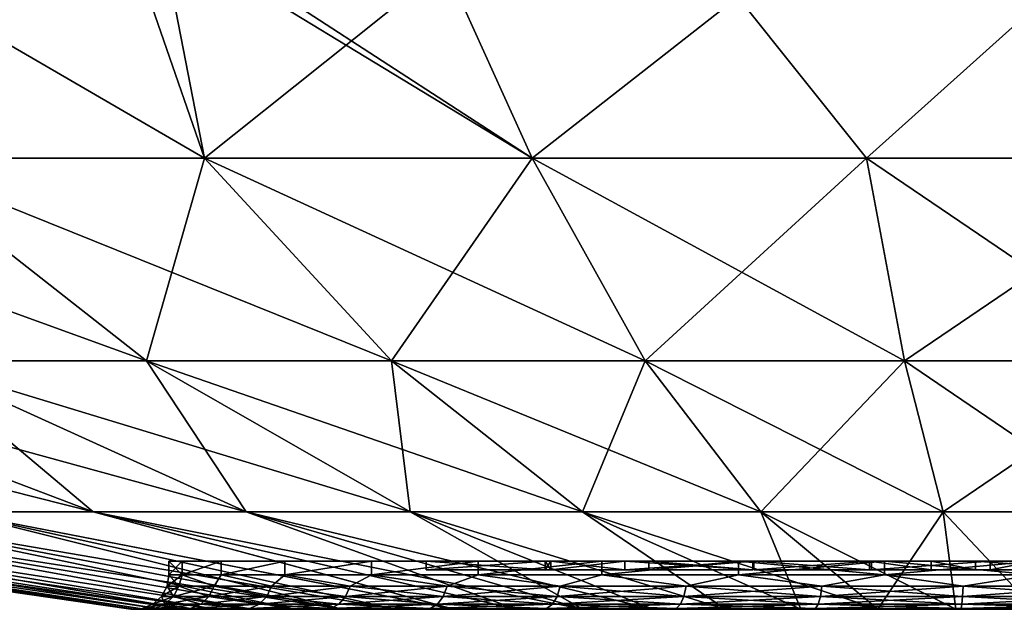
# Model space of a CAD drawing. Header units: metres. Extents: x -109 to 109, y -108 to 40.
# Tile 142 of 230: x 70.64 to 76.32, y -108.23 to -104.82. Entities that reach past the tile are written whole.
import ezdxf

# ---------------------------------------------------------------- set-up
doc = ezdxf.new("R2010")
doc.units = ezdxf.units.M
doc.layers.add('solid_K_24_42_17_000C74_XXXX', color=7, linetype='CONTINUOUS')

msp = doc.modelspace()

# ---------------------------------------------------------------- linework, layer by layer
at = {"layer": 'solid_K_24_42_17_000C74_XXXX'}
for points in [[(69.185753, -104.159546, 19.018608), (69.879097, -105.622948, 15.348987), (71.705772, -105.622948, 16.013844)], [(71.200684, -104.166443, 19.659431), (69.185753, -104.159546, 19.018608), (71.705772, -105.622948, 16.013844)], [(69.185768, -104.159546, -19.018614), (71.705772, -105.622948, -16.013844), (69.879097, -105.622948, -15.348987)], [(69.185768, -104.159546, -19.018614), (71.200684, -104.166443, -19.65943), (71.705772, -105.622948, -16.013844)], [(71.200684, -104.166443, -19.65943), (71.43177, -104.217415, -19.601814), (71.705772, -105.622948, -16.013844)], [(71.200684, -104.166443, 19.659431), (71.705772, -105.622948, 16.013844), (73.597282, -105.622948, 16.462139)], [(71.43177, -104.217415, 19.601814), (71.200684, -104.166443, 19.659431), (73.597282, -105.622948, 16.462139)], [(71.43177, -104.217415, -19.601814), (73.094704, -104.513222, -19.266232), (71.705772, -105.622948, -16.013844)], [(73.094704, -104.513222, 19.266232), (71.43177, -104.217415, 19.601814), (73.597282, -105.622948, 16.462139)], [(73.094704, -104.513222, -19.266232), (73.597282, -105.622948, -16.462139), (71.705772, -105.622948, -16.013844)], [(73.094704, -104.513222, -19.266232), (74.784866, -104.691612, -19.062881), (73.597282, -105.622948, -16.462139)], [(74.784866, -104.691612, 19.062881), (73.094704, -104.513222, 19.266232), (73.597282, -105.622948, 16.462139)], [(74.784866, -104.691612, -19.062881), (75.528046, -105.622948, -16.687813), (73.597282, -105.622948, -16.462139)], [(74.784866, -104.691612, 19.062881), (73.597282, -105.622948, 16.462139), (75.528046, -105.622948, 16.687813)], [(74.784866, -104.691612, -19.062881), (76.5, -104.751701, -18.994207), (75.528046, -105.622948, -16.687813)], [(76.5, -104.751701, 18.994207), (74.784866, -104.691612, 19.062881), (75.528046, -105.622948, 16.687813)], [(76.5, -104.751701, -18.994207), (77.471954, -105.622948, -16.687813), (75.528046, -105.622948, -16.687813)], [(76.5, -104.751701, 18.994207), (75.528046, -105.622948, 16.687813), (77.471954, -105.622948, 16.687813)], [(68.141953, -105.622948, 14.476562), (70.024162, -106.793419, 11.216482), (71.370102, -106.793419, 11.89244)], [(69.879097, -105.622948, 15.348987), (68.141953, -105.622948, 14.476562), (71.370102, -106.793419, 11.89244)], [(69.879097, -105.622948, -15.348987), (71.370102, -106.793419, -11.89244), (70.024162, -106.793419, -11.216482)], [(69.879097, -105.622948, -15.348987), (71.705772, -105.622948, -16.013844), (71.370102, -106.793419, -11.89244)], [(69.879097, -105.622948, 15.348987), (71.370102, -106.793419, 11.89244), (72.785416, -106.793419, 12.407572)], [(71.705772, -105.622948, 16.013844), (69.879097, -105.622948, 15.348987), (72.785416, -106.793419, 12.407572)], [(71.705772, -105.622948, -16.013844), (72.785416, -106.793419, -12.407572), (71.370102, -106.793419, -11.89244)], [(71.705772, -105.622948, -16.013844), (73.597282, -105.622948, -16.462139), (72.785416, -106.793419, -12.407572)], [(71.705772, -105.622948, 16.013844), (72.785416, -106.793419, 12.407572), (74.250961, -106.793419, 12.754913)], [(73.597282, -105.622948, 16.462139), (71.705772, -105.622948, 16.013844), (74.250961, -106.793419, 12.754913)], [(73.597282, -105.622948, -16.462139), (74.250961, -106.793419, -12.754913), (72.785416, -106.793419, -12.407572)], [(73.597282, -105.622948, -16.462139), (75.528046, -105.622948, -16.687813), (74.250961, -106.793419, -12.754913)], [(73.597282, -105.622948, 16.462139), (74.250961, -106.793419, 12.754913), (75.746925, -106.793419, 12.929766)], [(75.528046, -105.622948, 16.687813), (73.597282, -105.622948, 16.462139), (75.746925, -106.793419, 12.929766)], [(75.528046, -105.622948, -16.687813), (75.746925, -106.793419, -12.929766), (74.250961, -106.793419, -12.754913)], [(75.528046, -105.622948, -16.687813), (77.471954, -105.622948, -16.687813), (75.746925, -106.793419, -12.929766)], [(75.528046, -105.622948, 16.687813), (75.746925, -106.793419, 12.929766), (77.253075, -106.793419, 12.929766)], [(77.471954, -105.622948, 16.687813), (75.528046, -105.622948, 16.687813), (77.253075, -106.793419, 12.929766)], [(77.471954, -105.622948, -16.687813), (77.253075, -106.793419, -12.929766), (75.746925, -106.793419, -12.929766)], [(67.612022, -106.793419, 9.42071), (70.250572, -107.663673, 6.62401), (71.061829, -107.663673, 7.304736)], [(68.765793, -106.793419, 10.388842), (67.612022, -106.793419, 9.42071), (71.061829, -107.663673, 7.304736)], [(68.765793, -106.793419, -10.388842), (71.061829, -107.663673, -7.304736), (70.250572, -107.663673, -6.62401)], [(68.765793, -106.793419, -10.388842), (70.024162, -106.793419, -11.216482), (71.061829, -107.663673, -7.304736)], [(68.765793, -106.793419, 10.388842), (71.061829, -107.663673, 7.304736), (71.946625, -107.663673, 7.886677)], [(70.024162, -106.793419, 11.216482), (68.765793, -106.793419, 10.388842), (71.946625, -107.663673, 7.886677)], [(70.024162, -106.793419, -11.216482), (71.946625, -107.663673, -7.886677), (71.061829, -107.663673, -7.304736)], [(70.024162, -106.793419, -11.216482), (71.370102, -106.793419, -11.89244), (71.946625, -107.663673, -7.886677)], [(70.024162, -106.793419, 11.216482), (71.946625, -107.663673, 7.886677), (72.892998, -107.663673, 8.361965)], [(71.370102, -106.793419, 11.89244), (70.024162, -106.793419, 11.216482), (72.892998, -107.663673, 8.361965)], [(71.370102, -106.793419, -11.89244), (72.892998, -107.663673, -8.361965), (71.946625, -107.663673, -7.886677)], [(71.370102, -106.793419, -11.89244), (72.785416, -106.793419, -12.407572), (72.892998, -107.663673, -8.361965)], [(71.370102, -106.793419, 11.89244), (72.892998, -107.663673, 8.361965), (73.888153, -107.663673, 8.724172)], [(72.785416, -106.793419, 12.407572), (71.370102, -106.793419, 11.89244), (73.888153, -107.663673, 8.724172)], [(72.785416, -106.793419, -12.407572), (73.888153, -107.663673, -8.724172), (72.892998, -107.663673, -8.361965)], [(72.785416, -106.793419, -12.407572), (74.250961, -106.793419, -12.754913), (73.888153, -107.663673, -8.724172)], [(72.785416, -106.793419, 12.407572), (73.888153, -107.663673, 8.724172), (74.918633, -107.663673, 8.968398)], [(74.250961, -106.793419, 12.754913), (72.785416, -106.793419, 12.407572), (74.918633, -107.663673, 8.968398)], [(74.250961, -106.793419, -12.754913), (74.918633, -107.663673, -8.968398), (73.888153, -107.663673, -8.724172)], [(74.250961, -106.793419, -12.754913), (75.746925, -106.793419, -12.929766), (74.918633, -107.663673, -8.968398)], [(74.250961, -106.793419, 12.754913), (74.918633, -107.663673, 8.968398), (75.97049, -107.663673, 9.091343)], [(75.746925, -106.793419, 12.929766), (74.250961, -106.793419, 12.754913), (75.97049, -107.663673, 9.091343)], [(75.746925, -106.793419, -12.929766), (75.97049, -107.663673, -9.091343), (74.918633, -107.663673, -8.968398)], [(75.746925, -106.793419, -12.929766), (77.253075, -106.793419, -12.929766), (75.97049, -107.663673, -9.091343)], [(75.746925, -106.793419, 12.929766), (75.97049, -107.663673, 9.091343), (77.02951, -107.663673, 9.091343)], [(77.253075, -106.793419, 12.929766), (75.746925, -106.793419, 12.929766), (77.02951, -107.663673, 9.091343)], [(77.253075, -106.793419, -12.929766), (77.02951, -107.663673, -9.091343), (75.97049, -107.663673, -9.091343)], [(71.279114, -108.226677), (67.39325, -107.663673), (67.454826, -107.663673, -1.057229)], [(71.298981, -108.226677, 0.45499), (67.39325, -107.663673), (71.279114, -108.226677)], [(71.298981, -108.226677, 0.45499), (67.454826, -107.663673, 1.057229), (67.39325, -107.663673)], [(71.358429, -108.226677, -0.906581), (67.454826, -107.663673, -1.057229), (67.638725, -107.663673, -2.100161)], [(71.298981, -108.226677, -0.455012), (71.279114, -108.226677), (67.454826, -107.663673, -1.057229)], [(71.358429, -108.226677, -0.906581), (71.298981, -108.226677, -0.455012), (67.454826, -107.663673, -1.057229)], [(71.358421, -108.226677, 0.906539), (67.638725, -107.663673, 2.100161), (67.454826, -107.663673, 1.057229)], [(71.298981, -108.226677, 0.45499), (71.358421, -108.226677, 0.906539), (67.454826, -107.663673, 1.057229)], [(71.457016, -108.226677, -1.351262), (67.638725, -107.663673, -2.100161), (67.942451, -107.663673, -3.114692)], [(71.457016, -108.226677, -1.351262), (71.358429, -108.226677, -0.906581), (67.638725, -107.663673, -2.100161)], [(71.593956, -108.226677, 1.785594), (67.942451, -107.663673, 3.114692), (67.638725, -107.663673, 2.100161)], [(71.457001, -108.226677, 1.351204), (71.593956, -108.226677, 1.785594), (67.638725, -107.663673, 2.100161)], [(71.358421, -108.226677, 0.906539), (71.457001, -108.226677, 1.351204), (67.638725, -107.663673, 2.100161)], [(71.593979, -108.226677, -1.785662), (67.942451, -107.663673, -3.114692), (68.361908, -107.663673, -4.087102)], [(71.593979, -108.226677, -1.785662), (71.457016, -108.226677, -1.351262), (67.942451, -107.663673, -3.114692)], [(71.76825, -108.226677, 2.206398), (68.361908, -107.663673, 4.087102), (67.942451, -107.663673, 3.114692)], [(71.593956, -108.226677, 1.785594), (71.76825, -108.226677, 2.206398), (67.942451, -107.663673, 3.114692)], [(71.9786, -108.226677, -2.610468), (68.361908, -107.663673, -4.087102), (68.891418, -107.663673, -5.004241)], [(71.768288, -108.226677, -2.206465), (71.593979, -108.226677, -1.785662), (68.361908, -107.663673, -4.087102)], [(71.9786, -108.226677, -2.610468), (71.768288, -108.226677, -2.206465), (68.361908, -107.663673, -4.087102)], [(71.978561, -108.226677, 2.610408), (68.891418, -107.663673, 5.004241), (68.361908, -107.663673, 4.087102)], [(71.76825, -108.226677, 2.206398), (71.978561, -108.226677, 2.610408), (68.361908, -107.663673, 4.087102)], [(72.22332, -108.226677, -2.994599), (68.891418, -107.663673, -5.004241), (69.523827, -107.663673, -5.853706)], [(72.22332, -108.226677, -2.994599), (71.9786, -108.226677, -2.610468), (68.891418, -107.663673, -5.004241)], [(72.500549, -108.226677, 3.35589), (69.523827, -107.663673, 5.853706), (68.891418, -107.663673, 5.004241)], [(72.223282, -108.226677, 2.994547), (72.500549, -108.226677, 3.35589), (68.891418, -107.663673, 5.004241)], [(71.978561, -108.226677, 2.610408), (72.223282, -108.226677, 2.994547), (68.891418, -107.663673, 5.004241)], [(72.500587, -108.226677, -3.355939), (69.523827, -107.663673, -5.853706), (70.250572, -107.663673, -6.62401)], [(72.500587, -108.226677, -3.355939), (72.22332, -108.226677, -2.994599), (69.523827, -107.663673, -5.853706)], [(72.80825, -108.226677, 3.691692), (70.250572, -107.663673, 6.62401), (69.523827, -107.663673, 5.853706)], [(72.500549, -108.226677, 3.35589), (72.80825, -108.226677, 3.691692), (69.523827, -107.663673, 5.853706)], [(73.144104, -108.226677, -3.999445), (70.250572, -107.663673, -6.62401), (71.061829, -107.663673, -7.304736)], [(72.808296, -108.226677, -3.691739), (72.500587, -108.226677, -3.355939), (70.250572, -107.663673, -6.62401)], [(73.144104, -108.226677, -3.999445), (72.808296, -108.226677, -3.691739), (70.250572, -107.663673, -6.62401)], [(73.144051, -108.226677, 3.999401), (71.061829, -107.663673, 7.304736), (70.250572, -107.663673, 6.62401)], [(72.80825, -108.226677, 3.691692), (73.144051, -108.226677, 3.999401), (70.250572, -107.663673, 6.62401)], [(73.505447, -108.226677, -4.276714), (71.061829, -107.663673, -7.304736), (71.946625, -107.663673, -7.886677)], [(73.505447, -108.226677, -4.276714), (73.144104, -108.226677, -3.999445), (71.061829, -107.663673, -7.304736)], [(73.889526, -108.226677, 4.5214), (71.946625, -107.663673, 7.886677), (71.061829, -107.663673, 7.304736)], [(73.505394, -108.226677, 4.276675), (73.889526, -108.226677, 4.5214), (71.061829, -107.663673, 7.304736)], [(73.144051, -108.226677, 3.999401), (73.505394, -108.226677, 4.276675), (71.061829, -107.663673, 7.304736)], [(73.889587, -108.226677, -4.521433), (71.946625, -107.663673, -7.886677), (72.892998, -107.663673, -8.361965)], [(73.889587, -108.226677, -4.521433), (73.505447, -108.226677, -4.276714), (71.946625, -107.663673, -7.886677)], [(74.293526, -108.226677, 4.731712), (72.892998, -107.663673, 8.361965), (71.946625, -107.663673, 7.886677)], [(73.889526, -108.226677, 4.5214), (74.293526, -108.226677, 4.731712), (71.946625, -107.663673, 7.886677)], [(74.714378, -108.226677, -4.906036), (72.892998, -107.663673, -8.361965), (73.888153, -107.663673, -8.724172)], [(74.293587, -108.226677, -4.73174), (73.889587, -108.226677, -4.521433), (72.892998, -107.663673, -8.361965)], [(74.714378, -108.226677, -4.906036), (74.293587, -108.226677, -4.73174), (72.892998, -107.663673, -8.361965)], [(74.714317, -108.226677, 4.906013), (73.888153, -107.663673, 8.724172), (72.892998, -107.663673, 8.361965)], [(74.293526, -108.226677, 4.731712), (74.714317, -108.226677, 4.906013), (72.892998, -107.663673, 8.361965)], [(75.148766, -108.226677, -5.042994), (73.888153, -107.663673, -8.724172), (74.918633, -107.663673, -8.968398)], [(75.148766, -108.226677, -5.042994), (74.714378, -108.226677, -4.906036), (73.888153, -107.663673, -8.724172)], [(75.593369, -108.226677, 5.141561), (74.918633, -107.663673, 8.968398), (73.888153, -107.663673, 8.724172)], [(75.148697, -108.226677, 5.042977), (75.593369, -108.226677, 5.141561), (73.888153, -107.663673, 8.724172)], [(74.714317, -108.226677, 4.906013), (75.148697, -108.226677, 5.042977), (73.888153, -107.663673, 8.724172)], [(75.593437, -108.226677, -5.141572), (74.918633, -107.663673, -8.968398), (75.97049, -107.663673, -9.091343)], [(75.593437, -108.226677, -5.141572), (75.148766, -108.226677, -5.042994), (74.918633, -107.663673, -8.968398)], [(76.044937, -108.226677, 5.201014), (75.97049, -107.663673, 9.091343), (74.918633, -107.663673, 8.968398)], [(75.593369, -108.226677, 5.141561), (76.044937, -108.226677, 5.201014), (74.918633, -107.663673, 8.968398)], [(76.045006, -108.226677, -5.201019), (75.593437, -108.226677, -5.141572), (75.97049, -107.663673, -9.091343)], [(76.500031, -108.226677, -5.220883), (75.97049, -107.663673, -9.091343), (77.02951, -107.663673, -9.091343)], [(76.500031, -108.226677, -5.220883), (76.045006, -108.226677, -5.201019), (75.97049, -107.663673, -9.091343)], [(76.499969, -108.226677, 5.220883), (77.02951, -107.663673, 9.091343), (75.97049, -107.663673, 9.091343)], [(76.044937, -108.226677, 5.201014), (76.499969, -108.226677, 5.220883), (75.97049, -107.663673, 9.091343)], [(71.575966, -108.027771, -0.868257), (71.575958, -107.949371, -0.868205), (71.5, -107.949371)], [(71.575958, -107.949371, 0.868205), (71.5, -107.949371), (71.575958, -107.949371, -0.868205)], [(71.5, -108.027771), (71.575966, -108.027771, -0.868257), (71.5, -107.949371)], [(71.575958, -107.949371, 0.868205), (71.5, -108.027771), (71.5, -107.949371)], [(71.575958, -108.027771, 0.868239), (71.5, -108.027771), (71.575958, -107.949371, 0.868205)], [(71.575966, -108.027771, -0.868257), (71.801521, -107.949371, -1.710057), (71.575958, -107.949371, -0.868205)], [(71.575958, -107.949371, 0.868205), (71.575958, -107.949371, -0.868205), (71.801521, -107.949371, -1.710057)], [(71.575958, -107.949371, 0.868205), (71.801521, -107.949371, -1.710057), (71.801521, -107.949371, 1.710057)], [(71.575958, -108.027771, 0.868239), (71.575958, -107.949371, 0.868205), (71.801521, -107.949371, 1.710057)], [(71.801537, -108.027771, 1.710096), (71.575958, -108.027771, 0.868239), (71.801521, -107.949371, 1.710057)], [(71.575966, -108.027771, -0.868257), (71.801552, -108.027771, -1.710138), (71.801521, -107.949371, -1.710057)], [(71.801552, -108.027771, -1.710138), (72.169861, -107.949371, -2.499968), (71.801521, -107.949371, -1.710057)], [(71.801521, -107.949371, 1.710057), (71.801521, -107.949371, -1.710057), (72.169861, -107.949371, -2.499968)], [(71.801521, -107.949371, 1.710057), (72.169861, -107.949371, -2.499968), (72.169861, -107.949371, 2.499968)], [(71.801537, -108.027771, 1.710096), (71.801521, -107.949371, 1.710057), (72.169861, -107.949371, 2.499968)], [(72.169868, -108.027771, 2.499995), (71.801537, -108.027771, 1.710096), (72.169861, -107.949371, 2.499968)], [(71.801552, -108.027771, -1.710138), (72.169891, -108.027771, -2.500035), (72.169861, -107.949371, -2.499968)], [(72.169891, -108.027771, -2.500035), (72.669777, -107.949371, -3.213925), (72.169861, -107.949371, -2.499968)], [(72.169861, -107.949371, 2.499968), (72.169861, -107.949371, -2.499968), (72.669777, -107.949371, -3.213925)], [(72.169861, -107.949371, 2.499968), (72.669777, -107.949371, -3.213925), (72.669777, -107.949371, 3.213925)], [(72.169868, -108.027771, 2.499995), (72.169861, -107.949371, 2.499968), (72.669777, -107.949371, 3.213925)], [(72.669769, -108.027771, 3.213931), (72.169868, -108.027771, 2.499995), (72.669777, -107.949371, 3.213925)], [(72.169891, -108.027771, -2.500035), (72.6698, -108.027771, -3.213963), (72.669777, -107.949371, -3.213925)], [(72.669769, -108.027771, 3.213931), (72.669777, -107.949371, 3.213925), (73.286072, -107.949371, 3.830226)], [(73.286049, -108.027771, 3.830213), (72.669769, -108.027771, 3.213931), (73.286072, -107.949371, 3.830226)], [(72.6698, -108.027771, -3.213963), (73.286072, -107.949371, -3.830226), (72.669777, -107.949371, -3.213925)], [(72.986, -107.949371, -1.5), (72.669777, -107.949371, -3.213925), (73.286072, -107.949371, -3.830226)], [(72.986, -107.949371, -1.5), (72.669777, -107.949371, 3.213925), (72.669777, -107.949371, -3.213925)], [(72.986, -107.949371, 1.5), (73.286072, -107.949371, 3.830226), (72.669777, -107.949371, 3.213925)], [(72.986, -107.949371, -1.5), (72.986, -107.949371, 1.5), (72.669777, -107.949371, 3.213925)], [(72.6698, -108.027771, -3.213963), (73.286087, -108.027771, -3.830243), (73.286072, -107.949371, -3.830226)], [(73.671715, -107.949371, -1.5), (72.986, -107.949371, -1.5), (73.286072, -107.949371, -3.830226)], [(73.671715, -107.949371, 1.5), (73.286072, -107.949371, 3.830226), (72.986, -107.949371, 1.5)], [(72.986, -107.999374, 1.5), (72.986, -107.949371, 1.5), (72.986, -107.949371, -1.5)], [(73.671715, -107.999374, 1.5), (73.671715, -107.949371, 1.5), (72.986, -107.949371, 1.5)], [(73.671715, -107.999374, 1.5), (72.986, -107.949371, 1.5), (72.986, -107.999374, 1.5)], [(72.986, -107.999374, -1.5), (72.986, -107.949371, -1.5), (73.671715, -107.949371, -1.5)], [(72.986, -107.999374, -1.5), (72.986, -107.999374, 1.5), (72.986, -107.949371, -1.5)], [(72.986, -107.999374, -1.5), (73.671715, -107.949371, -1.5), (73.671715, -107.999374, -1.5)], [(73.286049, -108.027771, 3.830213), (73.286072, -107.949371, 3.830226), (74.000031, -107.949371, 4.330141)], [(73.999985, -108.027771, 4.330121), (73.286049, -108.027771, 3.830213), (74.000031, -107.949371, 4.330141)], [(73.286087, -108.027771, -3.830243), (74.000031, -107.949371, -4.330141), (73.286072, -107.949371, -3.830226)], [(73.671715, -107.949371, -1.5), (73.286072, -107.949371, -3.830226), (74.000031, -107.949371, -4.330141)], [(73.671715, -107.949371, 1.5), (74.000031, -107.949371, 4.330141), (73.286072, -107.949371, 3.830226)], [(73.286087, -108.027771, -3.830243), (74.000023, -108.027771, -4.330142), (74.000031, -107.949371, -4.330141)], [(73.671715, -107.949371, -0.428571), (73.671715, -107.949371, -1.5), (74.000031, -107.949371, -4.330141)], [(73.704605, -107.949371, -0.428571), (73.671715, -107.949371, -0.428571), (74.000031, -107.949371, -4.330141)], [(73.671715, -107.949371, 1.5), (73.704605, -107.949371, 0.428571), (74.000031, -107.949371, 4.330141)], [(73.671715, -107.999374, -1.5), (73.671715, -107.949371, -1.5), (73.671715, -107.949371, -0.428571)], [(73.704605, -107.999374, -0.428571), (73.671715, -107.949371, -0.428571), (73.704605, -107.949371, -0.428571)], [(73.671715, -107.999374, -0.428571), (73.671715, -107.949371, -0.428571), (73.704605, -107.999374, -0.428571)], [(73.671715, -107.999374, -1.5), (73.671715, -107.949371, -0.428571), (73.671715, -107.999374, -0.428571)], [(73.671715, -107.949371, 1.5), (73.671715, -107.949371, 0.428571), (73.704605, -107.949371, 0.428571)], [(73.671715, -107.999374, 0.428571), (73.704605, -107.949371, 0.428571), (73.671715, -107.949371, 0.428571)], [(73.704605, -107.999374, 0.428571), (73.704605, -107.949371, 0.428571), (73.671715, -107.999374, 0.428571)], [(73.671715, -107.999374, 0.428571), (73.671715, -107.949371, 0.428571), (73.671715, -107.949371, 1.5)], [(73.671715, -107.999374, 0.428571), (73.671715, -107.949371, 1.5), (73.671715, -107.999374, 1.5)], [(74.133179, -107.949371, -1.5), (73.704605, -107.949371, -0.428571), (74.000031, -107.949371, -4.330141)], [(73.704605, -107.949371, 0.428571), (74.133179, -107.949371, 1.5), (74.000031, -107.949371, 4.330141)], [(73.704605, -107.999374, -0.428571), (73.704605, -107.949371, -0.428571), (74.133179, -107.949371, -1.5)], [(73.704605, -107.999374, -0.428571), (74.133179, -107.949371, -1.5), (74.133179, -107.999374, -1.5)], [(74.133179, -107.999374, 1.5), (74.133179, -107.949371, 1.5), (73.704605, -107.949371, 0.428571)], [(74.133179, -107.999374, 1.5), (73.704605, -107.949371, 0.428571), (73.704605, -107.999374, 0.428571)], [(73.999985, -108.027771, 4.330121), (74.000031, -107.949371, 4.330141), (74.78994, -107.949371, 4.698476)], [(74.789879, -108.027771, 4.698457), (73.999985, -108.027771, 4.330121), (74.78994, -107.949371, 4.698476)], [(74.000023, -108.027771, -4.330142), (74.78994, -107.949371, -4.698476), (74.000031, -107.949371, -4.330141)], [(74.000023, -108.027771, -4.330142), (74.789925, -108.027771, -4.698472), (74.78994, -107.949371, -4.698476)], [(74.133179, -107.949371, -1.5), (74.000031, -107.949371, -4.330141), (74.78994, -107.949371, -4.698476)], [(74.133179, -107.949371, 1.5), (74.78994, -107.949371, 4.698476), (74.000031, -107.949371, 4.330141)], [(74.871712, -107.949371, -1.5), (74.133179, -107.949371, -1.5), (74.78994, -107.949371, -4.698476)], [(74.133179, -107.949371, 1.5), (74.871712, -107.949371, 1.5), (74.78994, -107.949371, 4.698476)], [(74.133179, -107.999374, -1.5), (74.133179, -107.949371, -1.5), (74.871712, -107.949371, -1.5)], [(74.133179, -107.999374, -1.5), (74.871712, -107.949371, -1.5), (74.871712, -107.999374, -1.5)], [(74.871712, -107.999374, 1.5), (74.871712, -107.949371, 1.5), (74.133179, -107.949371, 1.5)], [(74.871712, -107.999374, 1.5), (74.133179, -107.949371, 1.5), (74.133179, -107.999374, 1.5)], [(74.871712, -107.949371, 1.5), (74.271713, -107.949371), (74.871712, -107.949371, -1.5)], [(74.871712, -107.999374, -1.5), (74.871712, -107.949371, -1.5), (74.271713, -107.949371)], [(74.271713, -107.999374), (74.271713, -107.949371), (74.871712, -107.949371, 1.5)], [(74.871712, -107.999374, -1.5), (74.271713, -107.949371), (74.271713, -107.999374)], [(74.271713, -107.999374), (74.871712, -107.949371, 1.5), (74.871712, -107.999374, 1.5)], [(75.631744, -108.027771, 4.924036), (74.789879, -108.027771, 4.698457), (74.78994, -107.949371, 4.698476)], [(74.789925, -108.027771, -4.698472), (75.631798, -107.949371, -4.924044), (74.78994, -107.949371, -4.698476)], [(74.789925, -108.027771, -4.698472), (75.631783, -108.027771, -4.924043), (75.631798, -107.949371, -4.924044)], [(74.871712, -107.949371, -1.5), (74.78994, -107.949371, -4.698476), (75.631798, -107.949371, -4.924044)], [(75.631744, -108.027771, 4.924036), (74.78994, -107.949371, 4.698476), (75.631798, -107.949371, 4.924044)], [(75.545891, -107.949371, 1.5), (75.631798, -107.949371, 4.924044), (74.78994, -107.949371, 4.698476)], [(74.876717, -107.949371, 1.35), (74.78994, -107.949371, 4.698476), (74.871712, -107.949371, 1.5)], [(74.876717, -107.949371, 1.5), (74.78994, -107.949371, 4.698476), (74.876717, -107.949371, 1.35)], [(74.876717, -107.949371, 1.5), (75.545891, -107.949371, 1.5), (74.78994, -107.949371, 4.698476)], [(74.876717, -107.949371, 1.35), (74.871712, -107.949371, -1.5), (75.631798, -107.949371, -4.924044)], [(74.876717, -107.949371, 1.35), (74.871712, -107.949371, 1.5), (74.871712, -107.949371, -1.5)], [(75.557144, -107.949371, -1.5), (74.876717, -107.949371, 1.35), (75.631798, -107.949371, -4.924044)], [(74.876717, -107.999374, 1.35), (74.876717, -107.949371, 1.35), (75.557144, -107.949371, -1.5)], [(74.876717, -107.999374, 1.5), (74.876717, -107.949371, 1.5), (74.876717, -107.949371, 1.35)], [(74.876717, -107.999374, 1.5), (74.876717, -107.949371, 1.35), (74.876717, -107.999374, 1.35)], [(75.557144, -107.999374, -1.5), (74.876717, -107.999374, 1.35), (75.557144, -107.949371, -1.5)], [(75.545891, -107.999374, 1.5), (75.545891, -107.949371, 1.5), (74.876717, -107.949371, 1.5)], [(74.876717, -107.999374, 1.5), (75.545891, -107.999374, 1.5), (74.876717, -107.949371, 1.5)], [(75.545891, -107.949371, 1.5), (75.901672, -107.949371, 0.009774), (75.631798, -107.949371, 4.924044)], [(75.901672, -107.999374, 0.009774), (75.901672, -107.949371, 0.009774), (75.545891, -107.949371, 1.5)], [(75.545891, -107.999374, 1.5), (75.901672, -107.999374, 0.009774), (75.545891, -107.949371, 1.5)], [(76.242859, -107.949371, -1.5), (75.557144, -107.949371, -1.5), (75.631798, -107.949371, -4.924044)], [(75.557144, -107.999374, -1.5), (75.557144, -107.949371, -1.5), (76.242859, -107.949371, -1.5)], [(76.242859, -107.999374, -1.5), (75.557144, -107.999374, -1.5), (76.242859, -107.949371, -1.5)], [(76.499977, -108.027771, 5), (75.631744, -108.027771, 4.924036), (75.631798, -107.949371, 4.924044)], [(75.631783, -108.027771, -4.924043), (76.5, -107.949371, -5), (75.631798, -107.949371, -4.924044)], [(75.631783, -108.027771, -4.924043), (76.500023, -108.027771, -5), (76.5, -107.949371, -5)], [(76.242859, -107.949371, -1.5), (75.631798, -107.949371, -4.924044), (76.5, -107.949371, -5)], [(76.499977, -108.027771, 5), (75.631798, -107.949371, 4.924044), (76.5, -107.949371, 5)], [(76.157143, -107.949371, 1.5), (76.5, -107.949371, 5), (75.631798, -107.949371, 4.924044)], [(75.901672, -107.949371, 0.009774), (76.157143, -107.949371, 1.5), (75.631798, -107.949371, 4.924044)], [(76.157143, -107.999374, 1.5), (76.157143, -107.949371, 1.5), (75.901672, -107.949371, 0.009774)], [(75.901672, -107.999374, 0.009774), (76.157143, -107.999374, 1.5), (75.901672, -107.949371, 0.009774)], [(76.157143, -107.949371, 1.5), (76.842857, -107.949371, 1.5), (76.5, -107.949371, 5)], [(76.842857, -107.999374, 1.5), (76.842857, -107.949371, 1.5), (76.157143, -107.949371, 1.5)], [(76.157143, -107.999374, 1.5), (76.842857, -107.999374, 1.5), (76.157143, -107.949371, 1.5)], [(76.5, -107.949371), (76.242859, -107.949371, -1.5), (76.5, -107.949371, -5)], [(76.242859, -107.999374, -1.5), (76.242859, -107.949371, -1.5), (76.5, -107.949371)], [(76.5, -107.999374), (76.242859, -107.999374, -1.5), (76.5, -107.949371)], [(71.488945, -108.093346), (71.5, -108.027771), (71.575958, -108.027771, 0.868239)], [(71.557289, -108.093346, -0.824793), (71.5, -108.027771), (71.488945, -108.093346)], [(71.488945, -108.093346), (71.575958, -108.027771, 0.868239), (71.557289, -108.093346, 0.824793)], [(71.557289, -108.093346, -0.824793), (71.575966, -108.027771, -0.868257), (71.5, -108.027771)], [(71.760452, -108.093346, -1.627088), (71.575966, -108.027771, -0.868257), (71.557289, -108.093346, -0.824793)], [(71.557289, -108.093346, 0.824793), (71.575958, -108.027771, 0.868239), (71.760452, -108.093346, 1.627088)], [(71.760452, -108.093346, 1.627088), (71.575958, -108.027771, 0.868239), (71.801537, -108.027771, 1.710096)], [(71.760452, -108.093346, -1.627088), (71.801552, -108.027771, -1.710138), (71.575966, -108.027771, -0.868257)], [(72.092903, -108.093346, -2.385), (71.801552, -108.027771, -1.710138), (71.760452, -108.093346, -1.627088)], [(71.760452, -108.093346, 1.627088), (71.801537, -108.027771, 1.710096), (72.092903, -108.093346, 2.385)], [(72.092903, -108.093346, 2.385), (71.801537, -108.027771, 1.710096), (72.169868, -108.027771, 2.499995)], [(72.092903, -108.093346, -2.385), (72.169891, -108.027771, -2.500035), (71.801552, -108.027771, -1.710138)], [(72.54557, -108.093346, -3.077855), (72.169891, -108.027771, -2.500035), (72.092903, -108.093346, -2.385)], [(72.092903, -108.093346, 2.385), (72.169868, -108.027771, 2.499995), (72.54557, -108.093346, 3.077855)], [(72.54557, -108.093346, 3.077855), (72.169868, -108.027771, 2.499995), (72.669769, -108.027771, 3.213931)], [(72.54557, -108.093346, -3.077855), (72.6698, -108.027771, -3.213963), (72.169891, -108.027771, -2.500035)], [(73.106102, -108.093346, -3.686755), (72.6698, -108.027771, -3.213963), (72.54557, -108.093346, -3.077855)], [(72.54557, -108.093346, 3.077855), (72.669769, -108.027771, 3.213931), (73.106102, -108.093346, 3.686755)], [(73.106102, -108.093346, 3.686755), (72.669769, -108.027771, 3.213931), (73.286049, -108.027771, 3.830213)], [(73.106102, -108.093346, -3.686755), (73.286087, -108.027771, -3.830243), (72.6698, -108.027771, -3.213963)], [(72.986, -107.999374, -1.5), (73.671715, -107.999374, 1.5), (72.986, -107.999374, 1.5)], [(72.986, -107.999374, -1.5), (73.671715, -107.999374, 0.428571), (73.671715, -107.999374, 1.5)], [(72.986, -107.999374, -1.5), (73.704605, -107.999374, 0.428571), (73.671715, -107.999374, 0.428571)], [(72.986, -107.999374, -1.5), (73.671715, -107.999374, -0.428571), (73.704605, -107.999374, 0.428571)], [(72.986, -107.999374, -1.5), (73.671715, -107.999374, -1.5), (73.671715, -107.999374, -0.428571)], [(73.759209, -108.093346, -4.195089), (73.286087, -108.027771, -3.830243), (73.106102, -108.093346, -3.686755)], [(73.106102, -108.093346, 3.686755), (73.286049, -108.027771, 3.830213), (73.759209, -108.093346, 4.195089)], [(73.759209, -108.093346, 4.195089), (73.286049, -108.027771, 3.830213), (73.999985, -108.027771, 4.330121)], [(73.759209, -108.093346, -4.195089), (74.000023, -108.027771, -4.330142), (73.286087, -108.027771, -3.830243)], [(73.671715, -107.999374, -0.428571), (74.271713, -107.999374), (73.704605, -107.999374, 0.428571)], [(73.671715, -107.999374, -0.428571), (73.704605, -107.999374, -0.428571), (74.271713, -107.999374)], [(74.871712, -107.999374, 1.5), (74.133179, -107.999374, 1.5), (73.704605, -107.999374, 0.428571)], [(74.271713, -107.999374), (74.871712, -107.999374, 1.5), (73.704605, -107.999374, 0.428571)], [(73.704605, -107.999374, -0.428571), (74.133179, -107.999374, -1.5), (74.271713, -107.999374)], [(74.487083, -108.093346, -4.588993), (74.000023, -108.027771, -4.330142), (73.759209, -108.093346, -4.195089)], [(73.759209, -108.093346, 4.195089), (73.999985, -108.027771, 4.330121), (74.487083, -108.093346, 4.588993)], [(74.487083, -108.093346, 4.588993), (73.999985, -108.027771, 4.330121), (74.789879, -108.027771, 4.698457)], [(74.487083, -108.093346, -4.588993), (74.789925, -108.027771, -4.698472), (74.000023, -108.027771, -4.330142)], [(74.133179, -107.999374, -1.5), (74.871712, -107.999374, -1.5), (74.271713, -107.999374)], [(75.269859, -108.093346, -4.85772), (74.789925, -108.027771, -4.698472), (74.487083, -108.093346, -4.588993)], [(74.487083, -108.093346, 4.588993), (74.789879, -108.027771, 4.698457), (75.269859, -108.093346, 4.85772)], [(75.269859, -108.093346, 4.85772), (74.789879, -108.027771, 4.698457), (75.631744, -108.027771, 4.924036)], [(75.269859, -108.093346, -4.85772), (75.631783, -108.027771, -4.924043), (74.789925, -108.027771, -4.698472)], [(74.876717, -107.999374, 1.5), (74.876717, -107.999374, 1.35), (75.557144, -107.999374, -1.5)], [(74.876717, -107.999374, 1.5), (75.557144, -107.999374, -1.5), (75.545891, -107.999374, 1.5)], [(76.086189, -108.093346, -4.993942), (75.631783, -108.027771, -4.924043), (75.269859, -108.093346, -4.85772)], [(75.269859, -108.093346, 4.85772), (75.631744, -108.027771, 4.924036), (76.086189, -108.093346, 4.993942)], [(75.545891, -107.999374, 1.5), (75.557144, -107.999374, -1.5), (75.901672, -107.999374, 0.009774)], [(75.901672, -107.999374, 0.009774), (75.557144, -107.999374, -1.5), (76.242859, -107.999374, -1.5)], [(76.086189, -108.093346, 4.993942), (75.631744, -108.027771, 4.924036), (76.499977, -108.027771, 5)], [(76.086189, -108.093346, -4.993942), (76.500023, -108.027771, -5), (75.631783, -108.027771, -4.924043)], [(75.901672, -107.999374, 0.009774), (76.242859, -107.999374, -1.5), (76.157143, -107.999374, 1.5)], [(76.913811, -108.093346, -4.993942), (76.500023, -108.027771, -5), (76.086189, -108.093346, -4.993942)], [(76.086189, -108.093346, 4.993942), (76.499977, -108.027771, 5), (76.913811, -108.093346, 4.993942)], [(76.157143, -107.999374, 1.5), (76.242859, -107.999374, -1.5), (76.5, -107.999374)], [(76.157143, -107.999374, 1.5), (76.5, -107.999374), (76.842857, -107.999374, 1.5)], [(71.557289, -108.093346, 0.824793), (71.525612, -108.151886, 0.830079), (71.456825, -108.151886)], [(71.488945, -108.093346), (71.557289, -108.093346, 0.824793), (71.456825, -108.151886)], [(71.525612, -108.151886, -0.830079), (71.488945, -108.093346), (71.456825, -108.151886)], [(71.557289, -108.093346, -0.824793), (71.488945, -108.093346), (71.525612, -108.151886, -0.830079)], [(71.760452, -108.093346, 1.627088), (71.73008, -108.151886, 1.637515), (71.525612, -108.151886, 0.830079)], [(71.557289, -108.093346, 0.824793), (71.760452, -108.093346, 1.627088), (71.525612, -108.151886, 0.830079)], [(71.557289, -108.093346, -0.824793), (71.525612, -108.151886, -0.830079), (71.73008, -108.151886, -1.637515)], [(71.760452, -108.093346, -1.627088), (71.557289, -108.093346, -0.824793), (71.73008, -108.151886, -1.637515)], [(72.092903, -108.093346, 2.385), (72.064659, -108.151886, 2.400285), (71.73008, -108.151886, 1.637515)], [(71.760452, -108.093346, 1.627088), (72.092903, -108.093346, 2.385), (71.73008, -108.151886, 1.637515)], [(71.760452, -108.093346, -1.627088), (71.73008, -108.151886, -1.637515), (72.064659, -108.151886, -2.400285)], [(72.092903, -108.093346, -2.385), (71.760452, -108.093346, -1.627088), (72.064659, -108.151886, -2.400285)], [(72.54557, -108.093346, 3.077855), (72.520226, -108.151886, 3.097581), (72.064659, -108.151886, 2.400285)], [(72.092903, -108.093346, 2.385), (72.54557, -108.093346, 3.077855), (72.064659, -108.151886, 2.400285)], [(72.092903, -108.093346, -2.385), (72.064659, -108.151886, -2.400285), (72.520226, -108.151886, -3.097581)], [(72.54557, -108.093346, -3.077855), (72.092903, -108.093346, -2.385), (72.520226, -108.151886, -3.097581)], [(73.106102, -108.093346, 3.686755), (73.084351, -108.151886, 3.710383), (72.520226, -108.151886, 3.097581)], [(72.54557, -108.093346, 3.077855), (73.106102, -108.093346, 3.686755), (72.520226, -108.151886, 3.097581)], [(72.54557, -108.093346, -3.077855), (72.520226, -108.151886, -3.097581), (73.084351, -108.151886, -3.710383)], [(73.106102, -108.093346, -3.686755), (72.54557, -108.093346, -3.077855), (73.084351, -108.151886, -3.710383)], [(73.759209, -108.093346, 4.195089), (73.741646, -108.151886, 4.221975), (73.084351, -108.151886, 3.710383)], [(73.106102, -108.093346, 3.686755), (73.759209, -108.093346, 4.195089), (73.084351, -108.151886, 3.710383)], [(73.106102, -108.093346, -3.686755), (73.084351, -108.151886, -3.710383), (73.741646, -108.151886, -4.221975)], [(73.759209, -108.093346, -4.195089), (73.106102, -108.093346, -3.686755), (73.741646, -108.151886, -4.221975)], [(74.487083, -108.093346, 4.588993), (74.474182, -108.151886, 4.618403), (73.741646, -108.151886, 4.221975)], [(73.759209, -108.093346, 4.195089), (74.487083, -108.093346, 4.588993), (73.741646, -108.151886, 4.221975)], [(73.759209, -108.093346, -4.195089), (73.741646, -108.151886, -4.221975), (74.474182, -108.151886, -4.618403)], [(74.487083, -108.093346, -4.588993), (73.759209, -108.093346, -4.195089), (74.474182, -108.151886, -4.618403)], [(75.269859, -108.093346, 4.85772), (75.261971, -108.151886, 4.888853), (74.474182, -108.151886, 4.618403)], [(74.487083, -108.093346, 4.588993), (75.269859, -108.093346, 4.85772), (74.474182, -108.151886, 4.618403)], [(74.487083, -108.093346, -4.588993), (74.474182, -108.151886, -4.618403), (75.261971, -108.151886, -4.888853)], [(75.269859, -108.093346, -4.85772), (74.487083, -108.093346, -4.588993), (75.261971, -108.151886, -4.888853)], [(76.086189, -108.093346, 4.993942), (76.083542, -108.151886, 5.025948), (75.261971, -108.151886, 4.888853)], [(75.269859, -108.093346, 4.85772), (76.086189, -108.093346, 4.993942), (75.261971, -108.151886, 4.888853)], [(75.269859, -108.093346, -4.85772), (75.261971, -108.151886, -4.888853), (76.083542, -108.151886, -5.025948)], [(76.086189, -108.093346, -4.993942), (75.269859, -108.093346, -4.85772), (76.083542, -108.151886, -5.025948)], [(76.913811, -108.093346, 4.993942), (76.916458, -108.151886, 5.025948), (76.083542, -108.151886, 5.025948)], [(76.086189, -108.093346, 4.993942), (76.913811, -108.093346, 4.993942), (76.083542, -108.151886, 5.025948)], [(76.086189, -108.093346, -4.993942), (76.083542, -108.151886, -5.025948), (76.916458, -108.151886, -5.025948)], [(76.913811, -108.093346, -4.993942), (76.086189, -108.093346, -4.993942), (76.916458, -108.151886, -5.025948)], [(71.525612, -108.151886, 0.830079), (71.476692, -108.196594, 0.838242), (71.407234, -108.196594)], [(71.456825, -108.151886), (71.525612, -108.151886, 0.830079), (71.407234, -108.196594)], [(71.476692, -108.196594, -0.838242), (71.456825, -108.151886), (71.407234, -108.196594)], [(71.525612, -108.151886, -0.830079), (71.456825, -108.151886), (71.476692, -108.196594, -0.838242)], [(71.73008, -108.151886, 1.637515), (71.683174, -108.196594, 1.653619), (71.476692, -108.196594, 0.838242)], [(71.525612, -108.151886, 0.830079), (71.73008, -108.151886, 1.637515), (71.476692, -108.196594, 0.838242)], [(71.525612, -108.151886, -0.830079), (71.476692, -108.196594, -0.838242), (71.683174, -108.196594, -1.653619)], [(71.73008, -108.151886, -1.637515), (71.525612, -108.151886, -0.830079), (71.683174, -108.196594, -1.653619)], [(72.064659, -108.151886, 2.400285), (72.021042, -108.196594, 2.423889), (71.683174, -108.196594, 1.653619)], [(71.73008, -108.151886, 1.637515), (72.064659, -108.151886, 2.400285), (71.683174, -108.196594, 1.653619)], [(71.73008, -108.151886, -1.637515), (71.683174, -108.196594, -1.653619), (72.021042, -108.196594, -2.423889)], [(72.064659, -108.151886, -2.400285), (71.73008, -108.151886, -1.637515), (72.021042, -108.196594, -2.423889)], [(72.520226, -108.151886, 3.097581), (72.481094, -108.196594, 3.128042), (72.021042, -108.196594, 2.423889)], [(72.064659, -108.151886, 2.400285), (72.520226, -108.151886, 3.097581), (72.021042, -108.196594, 2.423889)], [(72.064659, -108.151886, -2.400285), (72.021042, -108.196594, -2.423889), (72.481094, -108.196594, -3.128042)], [(72.520226, -108.151886, -3.097581), (72.064659, -108.151886, -2.400285), (72.481094, -108.196594, -3.128042)], [(73.084351, -108.151886, 3.710383), (73.050766, -108.196594, 3.74687), (72.481094, -108.196594, 3.128042)], [(72.520226, -108.151886, 3.097581), (73.084351, -108.151886, 3.710383), (72.481094, -108.196594, 3.128042)], [(72.520226, -108.151886, -3.097581), (72.481094, -108.196594, -3.128042), (73.050766, -108.196594, -3.74687)], [(73.084351, -108.151886, -3.710383), (72.520226, -108.151886, -3.097581), (73.050766, -108.196594, -3.74687)], [(73.741646, -108.151886, 4.221975), (73.714523, -108.196594, 4.263494), (73.050766, -108.196594, 3.74687)], [(73.084351, -108.151886, 3.710383), (73.741646, -108.151886, 4.221975), (73.050766, -108.196594, 3.74687)], [(73.084351, -108.151886, -3.710383), (73.050766, -108.196594, -3.74687), (73.714523, -108.196594, -4.263494)], [(73.741646, -108.151886, -4.221975), (73.084351, -108.151886, -3.710383), (73.714523, -108.196594, -4.263494)], [(74.474182, -108.151886, 4.618403), (74.454262, -108.196594, 4.66382), (73.714523, -108.196594, 4.263494)], [(73.741646, -108.151886, 4.221975), (74.474182, -108.151886, 4.618403), (73.714523, -108.196594, 4.263494)], [(73.741646, -108.151886, -4.221975), (73.714523, -108.196594, -4.263494), (74.454262, -108.196594, -4.66382)], [(74.474182, -108.151886, -4.618403), (73.741646, -108.151886, -4.221975), (74.454262, -108.196594, -4.66382)], [(75.261971, -108.151886, 4.888853), (75.249802, -108.196594, 4.93693), (74.454262, -108.196594, 4.66382)], [(74.474182, -108.151886, 4.618403), (75.261971, -108.151886, 4.888853), (74.454262, -108.196594, 4.66382)], [(74.474182, -108.151886, -4.618403), (74.454262, -108.196594, -4.66382), (75.249802, -108.196594, -4.93693)], [(75.261971, -108.151886, -4.888853), (74.474182, -108.151886, -4.618403), (75.249802, -108.196594, -4.93693)], [(76.083542, -108.151886, 5.025948), (76.079445, -108.196594, 5.075372), (75.249802, -108.196594, 4.93693)], [(75.261971, -108.151886, 4.888853), (76.083542, -108.151886, 5.025948), (75.249802, -108.196594, 4.93693)], [(75.261971, -108.151886, -4.888853), (75.249802, -108.196594, -4.93693), (76.079445, -108.196594, -5.075372)], [(76.083542, -108.151886, -5.025948), (75.261971, -108.151886, -4.888853), (76.079445, -108.196594, -5.075372)], [(76.916458, -108.151886, 5.025948), (76.920555, -108.196594, 5.075372), (76.079445, -108.196594, 5.075372)], [(76.083542, -108.151886, 5.025948), (76.916458, -108.151886, 5.025948), (76.079445, -108.196594, 5.075372)], [(76.083542, -108.151886, -5.025948), (76.079445, -108.196594, -5.075372), (76.920555, -108.196594, -5.075372)], [(76.916458, -108.151886, -5.025948), (76.083542, -108.151886, -5.025948), (76.920555, -108.196594, -5.075372)], [(71.476692, -108.196594, 0.838242), (71.415985, -108.222481, 0.848372), (71.345688, -108.222481)], [(71.407234, -108.196594), (71.476692, -108.196594, 0.838242), (71.345688, -108.222481)], [(71.415985, -108.222481, -0.848372), (71.407234, -108.196594), (71.345688, -108.222481)], [(71.476692, -108.196594, -0.838242), (71.407234, -108.196594), (71.415985, -108.222481, -0.848372)], [(71.683174, -108.196594, 1.653619), (71.624962, -108.222481, 1.673603), (71.415985, -108.222481, 0.848372)], [(71.476692, -108.196594, 0.838242), (71.683174, -108.196594, 1.653619), (71.415985, -108.222481, 0.848372)], [(71.476692, -108.196594, -0.838242), (71.415985, -108.222481, -0.848372), (71.624962, -108.222481, -1.673603)], [(71.683174, -108.196594, -1.653619), (71.476692, -108.196594, -0.838242), (71.624962, -108.222481, -1.673603)], [(72.021042, -108.196594, 2.423889), (71.966919, -108.222481, 2.453182), (71.624962, -108.222481, 1.673603)], [(71.683174, -108.196594, 1.653619), (72.021042, -108.196594, 2.423889), (71.624962, -108.222481, 1.673603)], [(71.683174, -108.196594, -1.653619), (71.624962, -108.222481, -1.673603), (71.966919, -108.222481, -2.453182)], [(72.021042, -108.196594, -2.423889), (71.683174, -108.196594, -1.653619), (71.966919, -108.222481, -2.453182)], [(72.481094, -108.196594, 3.128042), (72.432526, -108.222481, 3.165844), (71.966919, -108.222481, 2.453182)], [(72.021042, -108.196594, 2.423889), (72.481094, -108.196594, 3.128042), (71.966919, -108.222481, 2.453182)], [(72.021042, -108.196594, -2.423889), (71.966919, -108.222481, -2.453182), (72.432526, -108.222481, -3.165844)], [(72.481094, -108.196594, -3.128042), (72.021042, -108.196594, -2.423889), (72.432526, -108.222481, -3.165844)], [(73.050766, -108.196594, 3.74687), (73.009079, -108.222481, 3.792151), (72.432526, -108.222481, 3.165844)], [(72.481094, -108.196594, 3.128042), (73.050766, -108.196594, 3.74687), (72.432526, -108.222481, 3.165844)], [(72.481094, -108.196594, -3.128042), (72.432526, -108.222481, -3.165844), (73.009079, -108.222481, -3.792151)], [(73.050766, -108.196594, -3.74687), (72.481094, -108.196594, -3.128042), (73.009079, -108.222481, -3.792151)], [(73.714523, -108.196594, 4.263494), (73.680855, -108.222481, 4.315018), (73.009079, -108.222481, 3.792151)], [(73.050766, -108.196594, 3.74687), (73.714523, -108.196594, 4.263494), (73.009079, -108.222481, 3.792151)], [(73.050766, -108.196594, -3.74687), (73.009079, -108.222481, -3.792151), (73.680855, -108.222481, -4.315018)], [(73.714523, -108.196594, -4.263494), (73.050766, -108.196594, -3.74687), (73.680855, -108.222481, -4.315018)], [(74.454262, -108.196594, 4.66382), (74.429535, -108.222481, 4.720182), (73.680855, -108.222481, 4.315018)], [(73.714523, -108.196594, 4.263494), (74.454262, -108.196594, 4.66382), (73.680855, -108.222481, 4.315018)], [(73.714523, -108.196594, -4.263494), (73.680855, -108.222481, -4.315018), (74.429535, -108.222481, -4.720182)], [(74.454262, -108.196594, -4.66382), (73.714523, -108.196594, -4.263494), (74.429535, -108.222481, -4.720182)], [(75.249802, -108.196594, 4.93693), (75.234688, -108.222481, 4.996592), (74.429535, -108.222481, 4.720182)], [(74.454262, -108.196594, 4.66382), (75.249802, -108.196594, 4.93693), (74.429535, -108.222481, 4.720182)], [(74.454262, -108.196594, -4.66382), (74.429535, -108.222481, -4.720182), (75.234688, -108.222481, -4.996592)], [(75.249802, -108.196594, -4.93693), (74.454262, -108.196594, -4.66382), (75.234688, -108.222481, -4.996592)], [(76.079445, -108.196594, 5.075372), (76.074364, -108.222481, 5.136708), (75.234688, -108.222481, 4.996592)], [(75.249802, -108.196594, 4.93693), (76.079445, -108.196594, 5.075372), (75.234688, -108.222481, 4.996592)], [(75.249802, -108.196594, -4.93693), (75.234688, -108.222481, -4.996592), (76.074364, -108.222481, -5.136708)], [(76.079445, -108.196594, -5.075372), (75.249802, -108.196594, -4.93693), (76.074364, -108.222481, -5.136708)], [(76.920555, -108.196594, 5.075372), (76.925636, -108.222481, 5.136708), (76.074364, -108.222481, 5.136708)], [(76.079445, -108.196594, 5.075372), (76.920555, -108.196594, 5.075372), (76.074364, -108.222481, 5.136708)], [(76.079445, -108.196594, -5.075372), (76.074364, -108.222481, -5.136708), (76.925636, -108.222481, -5.136708)], [(76.920555, -108.196594, -5.075372), (76.079445, -108.196594, -5.075372), (76.925636, -108.222481, -5.136708)], [(71.345688, -108.222481), (71.279114, -108.226677), (71.298981, -108.226677, -0.455012)], [(71.415985, -108.222481, 0.848372), (71.298981, -108.226677, 0.45499), (71.279114, -108.226677)], [(71.345688, -108.222481), (71.415985, -108.222481, 0.848372), (71.279114, -108.226677)], [(71.415985, -108.222481, -0.848372), (71.298981, -108.226677, -0.455012), (71.358429, -108.226677, -0.906581)], [(71.415985, -108.222481, -0.848372), (71.345688, -108.222481), (71.298981, -108.226677, -0.455012)], [(71.415985, -108.222481, 0.848372), (71.358421, -108.226677, 0.906539), (71.298981, -108.226677, 0.45499)], [(71.624962, -108.222481, 1.673603), (71.457001, -108.226677, 1.351204), (71.358421, -108.226677, 0.906539)], [(71.415985, -108.222481, 0.848372), (71.624962, -108.222481, 1.673603), (71.358421, -108.226677, 0.906539)], [(71.415985, -108.222481, -0.848372), (71.358429, -108.226677, -0.906581), (71.457016, -108.226677, -1.351262)], [(71.624962, -108.222481, -1.673603), (71.415985, -108.222481, -0.848372), (71.457016, -108.226677, -1.351262)], [(71.624962, -108.222481, 1.673603), (71.593956, -108.226677, 1.785594), (71.457001, -108.226677, 1.351204)], [(71.624962, -108.222481, -1.673603), (71.457016, -108.226677, -1.351262), (71.593979, -108.226677, -1.785662)], [(71.966919, -108.222481, 2.453182), (71.76825, -108.226677, 2.206398), (71.593956, -108.226677, 1.785594)], [(71.624962, -108.222481, 1.673603), (71.966919, -108.222481, 2.453182), (71.593956, -108.226677, 1.785594)], [(71.624962, -108.222481, -1.673603), (71.593979, -108.226677, -1.785662), (71.768288, -108.226677, -2.206465)], [(71.966919, -108.222481, -2.453182), (71.624962, -108.222481, -1.673603), (71.768288, -108.226677, -2.206465)], [(71.966919, -108.222481, 2.453182), (71.978561, -108.226677, 2.610408), (71.76825, -108.226677, 2.206398)], [(71.966919, -108.222481, -2.453182), (71.768288, -108.226677, -2.206465), (71.9786, -108.226677, -2.610468)], [(71.966919, -108.222481, -2.453182), (71.9786, -108.226677, -2.610468), (72.22332, -108.226677, -2.994599)], [(72.432526, -108.222481, -3.165844), (71.966919, -108.222481, -2.453182), (72.22332, -108.226677, -2.994599)], [(71.966919, -108.222481, 2.453182), (72.432526, -108.222481, 3.165844), (71.978561, -108.226677, 2.610408)], [(72.432526, -108.222481, 3.165844), (72.223282, -108.226677, 2.994547), (71.978561, -108.226677, 2.610408)], [(72.432526, -108.222481, 3.165844), (72.500549, -108.226677, 3.35589), (72.223282, -108.226677, 2.994547)], [(72.432526, -108.222481, -3.165844), (72.22332, -108.226677, -2.994599), (72.500587, -108.226677, -3.355939)], [(72.432526, -108.222481, -3.165844), (72.500587, -108.226677, -3.355939), (72.808296, -108.226677, -3.691739)], [(73.009079, -108.222481, -3.792151), (72.432526, -108.222481, -3.165844), (72.808296, -108.226677, -3.691739)], [(72.432526, -108.222481, 3.165844), (73.009079, -108.222481, 3.792151), (72.500549, -108.226677, 3.35589)], [(73.009079, -108.222481, 3.792151), (72.80825, -108.226677, 3.691692), (72.500549, -108.226677, 3.35589)], [(73.009079, -108.222481, 3.792151), (73.144051, -108.226677, 3.999401), (72.80825, -108.226677, 3.691692)], [(73.009079, -108.222481, -3.792151), (72.808296, -108.226677, -3.691739), (73.144104, -108.226677, -3.999445)], [(73.009079, -108.222481, -3.792151), (73.144104, -108.226677, -3.999445), (73.505447, -108.226677, -4.276714)], [(73.680855, -108.222481, -4.315018), (73.009079, -108.222481, -3.792151), (73.505447, -108.226677, -4.276714)], [(73.009079, -108.222481, 3.792151), (73.680855, -108.222481, 4.315018), (73.144051, -108.226677, 3.999401)], [(73.680855, -108.222481, 4.315018), (73.505394, -108.226677, 4.276675), (73.144051, -108.226677, 3.999401)], [(73.680855, -108.222481, 4.315018), (73.889526, -108.226677, 4.5214), (73.505394, -108.226677, 4.276675)], [(73.680855, -108.222481, -4.315018), (73.505447, -108.226677, -4.276714), (73.889587, -108.226677, -4.521433)], [(73.680855, -108.222481, -4.315018), (73.889587, -108.226677, -4.521433), (74.293587, -108.226677, -4.73174)], [(74.429535, -108.222481, -4.720182), (73.680855, -108.222481, -4.315018), (74.293587, -108.226677, -4.73174)], [(73.680855, -108.222481, 4.315018), (74.429535, -108.222481, 4.720182), (73.889526, -108.226677, 4.5214)], [(74.429535, -108.222481, 4.720182), (74.293526, -108.226677, 4.731712), (73.889526, -108.226677, 4.5214)], [(74.429535, -108.222481, 4.720182), (74.714317, -108.226677, 4.906013), (74.293526, -108.226677, 4.731712)], [(74.429535, -108.222481, -4.720182), (74.293587, -108.226677, -4.73174), (74.714378, -108.226677, -4.906036)], [(74.429535, -108.222481, -4.720182), (74.714378, -108.226677, -4.906036), (75.148766, -108.226677, -5.042994)], [(75.234688, -108.222481, -4.996592), (74.429535, -108.222481, -4.720182), (75.148766, -108.226677, -5.042994)], [(74.429535, -108.222481, 4.720182), (75.234688, -108.222481, 4.996592), (74.714317, -108.226677, 4.906013)], [(75.234688, -108.222481, 4.996592), (75.148697, -108.226677, 5.042977), (74.714317, -108.226677, 4.906013)], [(75.234688, -108.222481, 4.996592), (75.593369, -108.226677, 5.141561), (75.148697, -108.226677, 5.042977)], [(75.234688, -108.222481, -4.996592), (75.148766, -108.226677, -5.042994), (75.593437, -108.226677, -5.141572)], [(75.234688, -108.222481, -4.996592), (75.593437, -108.226677, -5.141572), (76.045006, -108.226677, -5.201019)], [(76.074364, -108.222481, -5.136708), (75.234688, -108.222481, -4.996592), (76.045006, -108.226677, -5.201019)], [(75.234688, -108.222481, 4.996592), (76.074364, -108.222481, 5.136708), (75.593369, -108.226677, 5.141561)], [(76.074364, -108.222481, 5.136708), (76.044937, -108.226677, 5.201014), (75.593369, -108.226677, 5.141561)], [(76.074364, -108.222481, 5.136708), (76.499969, -108.226677, 5.220883), (76.044937, -108.226677, 5.201014)], [(76.074364, -108.222481, -5.136708), (76.045006, -108.226677, -5.201019), (76.500031, -108.226677, -5.220883)], [(76.925636, -108.222481, -5.136708), (76.074364, -108.222481, -5.136708), (76.500031, -108.226677, -5.220883)], [(76.074364, -108.222481, 5.136708), (76.925636, -108.222481, 5.136708), (76.499969, -108.226677, 5.220883)]]:
    msp.add_3dface(points, dxfattribs=at)

doc.saveas('drawing.dxf')
